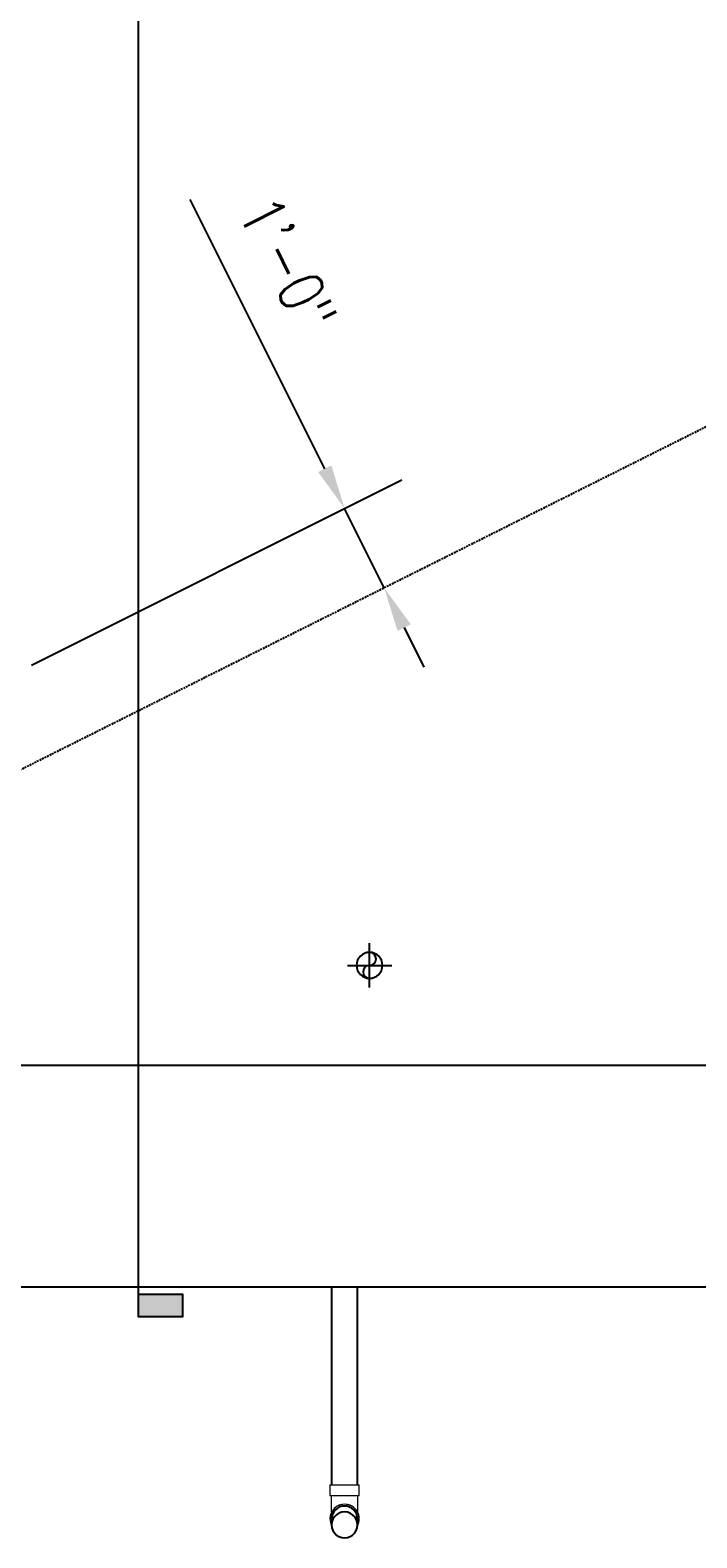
# Model space of a CAD drawing. Header units: inches. Extents: x -324 to 3718, y -103 to 368.
# Tile 2 of 5: x -165 to -75, y -64 to 140. Entities that reach past the tile are written whole.
import ezdxf
from ezdxf.enums import TextEntityAlignment as Align

# ---------------------------------------------------------------- set-up
doc = ezdxf.new("R2010")
doc.units = ezdxf.units.IN
doc.header["$MEASUREMENT"] = 0
doc.linetypes.add('HIDDEN', pattern=[0.375, 0.25, -0.125])
for name, color, linetype, lineweight in [('A-DETL', 3, 'Continuous', 9), ('A-FLOR', 5, 'Continuous', 18), ('G-ANNO-SYMB', 2, 'Continuous', 25), ('P-PIPE', 3, 'Continuous', 9), ('P-PIPE-CNTR', 3, 'Continuous', 9), ('S-ANNO-SYMB', 2, 'Continuous', 25)]:
    doc.layers.add(name, color=color, linetype=linetype, lineweight=lineweight)
doc.layers.add('S-ANNO-DIMS', color=1, linetype='Continuous')
doc.styles.add('Annotative', font='romans.shx', dxfattribs={"width": 0.8, "height": 0.125})
doc.styles.add('Arial', font='romans.shx', dxfattribs={"width": 0.8})
doc.dimstyles.new('Annotative', dxfattribs={"dimscale": 0, "dimtxt": 0.125, "dimasz": 0.125, "dimexe": 0.18, "dimexo": 0.0625, "dimgap": 0.09, "dimtad": 1, "dimdec": 3, "dimzin": 3, "dimdsep": 46, "dimlunit": 4, "dimtxsty": 'Annotative', "dimcen": 0.09, "dimclrt": 2, "dimazin": 2, "dimtfac": 1, "dimtdec": 3, "dimtmove": 0, "dimatfit": 0, "dimfxl": 1, "dimtfill": 1, "dimfrac": 2, "dimtolj": 1, "dimtzin": 0, "dimarcsym": 0})

# ---------------------------------------------------------------- blocks, each defined once
blk = doc.blocks.new('Bend - PVC - Sch 40 - DWV_USACE - Standard-1094379-RETAINING WALL ELEVATION')
at = {"layer": 'P-PIPE'}
for p, q in [((-124.9, -56.69), (-124.9, -58.19)), ((-124.9, -56.69), (-122.92, -56.69)), ((-122.92, -56.69), (-120.94, -56.69)), ((-120.94, -58.19), (-120.94, -56.69)), ((-122.92, -58.19), (-124.9, -58.19)), ((-120.94, -58.19), (-122.92, -58.19)), ((-124.9, -61.28), (-124.9, -61.3)), ((-120.94, -61.3), (-120.94, -61.28))]:
    blk.add_line(p, q, dxfattribs=at)
at = {"layer": 'P-PIPE', "flags": 128}
for points in [[(-124.67, -60.37), (-124.67, -60.32), (-124.67, -60.23), (-124.67, -60.13), (-124.67, -60.04), (-124.67, -59.94), (-124.67, -59.83), (-124.67, -59.73), (-124.67, -59.62), (-124.67, -59.51), (-124.67, -59.39), (-124.67, -59.28), (-124.67, -59.16), (-124.67, -59.04), (-124.67, -58.92), (-124.67, -58.8), (-124.67, -58.68), (-124.67, -58.56), (-124.67, -58.44), (-124.67, -58.31), (-124.67, -58.19), (-124.67, -58.19)], [(-121.17, -58.19), (-121.17, -58.31), (-121.17, -58.43), (-121.17, -58.56), (-121.17, -58.68), (-121.17, -58.8), (-121.17, -58.92), (-121.17, -59.04), (-121.17, -59.16), (-121.17, -59.28), (-121.17, -59.39), (-121.17, -59.51), (-121.17, -59.62), (-121.17, -59.72), (-121.17, -59.83), (-121.17, -59.93), (-121.17, -60.04), (-121.17, -60.13), (-121.17, -60.23), (-121.17, -60.32), (-121.17, -60.37)], [(-124.67, -61.28), (-124.67, -61.28), (-124.67, -61.27), (-124.67, -61.26), (-124.67, -61.24), (-124.67, -61.21), (-124.67, -61.19), (-124.67, -61.15), (-124.67, -61.11), (-124.67, -61.07), (-124.67, -61.03), (-124.67, -60.97), (-124.67, -60.92)], [(-121.17, -60.92), (-121.17, -60.97), (-121.17, -61.02), (-121.17, -61.07), (-121.17, -61.11), (-121.17, -61.15), (-121.17, -61.19), (-121.17, -61.21), (-121.17, -61.24), (-121.17, -61.26), (-121.17, -61.27), (-121.17, -61.28), (-121.17, -61.28)]]:
    blk.add_lwpolyline(points, dxfattribs=at)
at = {"layer": 'P-PIPE'}
for centre, start_param, end_param in [((-122.92, -61.3), 1.570796, 3.633795), ((-122.92, -61.28), 1.570796, 3.141593), ((-122.92, -61.28), 0, 1.570796), ((-122.92, -61.3), 5.790983, 7.853982)]:
    blk.add_ellipse(centre, major_axis=(1.98, 0), ratio=0.999946, start_param=start_param, end_param=end_param, dxfattribs=at)
blk = doc.blocks.new('Mechanical_Box_H_rvt-1-RETAINING WALL ELEVATION')
at = {"layer": 'P-PIPE', "lineweight": -3}
for p, q in [((-124.67, -30), (-124.67, -56.69)), ((-121.17, -56.69), (-121.17, -30)), ((-124.67, -61.3), (-124.67, -62.1)), ((-121.17, -62.1), (-121.17, -61.3))]:
    blk.add_line(p, q, dxfattribs=at)
at = {"layer": 'P-PIPE', "lineweight": -3, "flags": 128}
for points in [[(-122.92, -60.35), (-123.31, -60.4), (-123.68, -60.53), (-124.01, -60.73), (-124.29, -61.01), (-124.5, -61.34), (-124.63, -61.71), (-124.67, -62.1)], [(-121.17, -62.1), (-121.22, -61.71), (-121.35, -61.34), (-121.55, -61.01), (-121.83, -60.73), (-122.16, -60.53), (-122.53, -60.4), (-122.92, -60.35)], [(-124.67, -62.1), (-124.63, -62.49), (-124.5, -62.86), (-124.29, -63.19), (-124.01, -63.47), (-123.68, -63.68), (-123.31, -63.81), (-122.92, -63.85)], [(-122.92, -63.85), (-122.53, -63.81), (-122.16, -63.68), (-121.83, -63.47), (-121.55, -63.19), (-121.35, -62.86), (-121.22, -62.49), (-121.17, -62.1)]]:
    blk.add_lwpolyline(points, dxfattribs=at)
at = {"layer": 'P-PIPE', "lineweight": -3}
for centre, radius, start, end in [((-119.54, 13.5), 1.75, 0, 180), ((-119.54, 14.37), 0.875, 270.3429, 90), ((-119.54, 13.5), 1.75, 180, 360), ((-119.54, 12.62), 0.875, 90.3429, 270)]:
    blk.add_arc(centre, radius, start, end, dxfattribs=at)
for start_param, end_param in [(1.570796, 3.141593), (0, 1.570796)]:
    blk.add_ellipse((-122.92, -61.3), major_axis=(1.75, 0), ratio=0.999946, start_param=start_param, end_param=end_param, dxfattribs=at)
at = {"layer": 'P-PIPE-CNTR', "lineweight": -3}
for p, q in [((-119.54, 10.5), (-119.54, 16.5)), ((-122.54, 13.5), (-116.54, 13.5))]:
    blk.add_line(p, q, dxfattribs=at)
at = {"layer": 'P-PIPE', "lineweight": -3}
blk.add_blockref('Bend - PVC - Sch 40 - DWV_USACE - Standard-1094379-RETAINING WALL ELEVATION', (0, 0), dxfattribs=at)
blk = doc.blocks.new('*U18')
at = {"lineweight": -3}
blk.add_hatch(color=256, dxfattribs=at).paths.add_polyline_path([(0, -7.0182), (0, -7.0807), (0.125, -7.0807), (0.125, -7.0182)])
at = {"linetype": 'Continuous', "lineweight": -3}
blk.add_line((0, -0.3125), (0, -7.0807), dxfattribs=at)
at = {"lineweight": -3, "flags": 128}
blk.add_lwpolyline([(0, -7.0182), (0, -7.0807), (0.125, -7.0807), (0.125, -7.0182), (0, -7.0182)], close=True, dxfattribs=at)
at = {"linetype": 'Continuous', "lineweight": -3, "style": 'Arial'}
blk.add_attdef('X#', text='', height=0.0938, dxfattribs=at).set_placement((0, 0.0469), align=Align.BOTTOM_CENTER)
blk.add_attdef('X-###', text='', height=0.0938, dxfattribs=at).set_placement((0, -0.0469), align=Align.TOP_CENTER)
blk = doc.blocks.new('*D26')
at = {"layer": 'Defpoints', "color": 0, "transparency": 16777216}
for p in [(-117.56, 64.5), (-167.92, 52.73), (-162.56, 42)]:
    blk.add_point(p, dxfattribs=at)
at = {"layer": 'S-ANNO-DIMS', "color": 0, "lineweight": -2, "transparency": 16777216}
for p, q in [((-125.61, 80.6), (-143.79, 116.96)), ((-165.24, 54.07), (-115.19, 79.1)), ((-117.56, 64.5), (-122.92, 75.23)), ((-114.87, 59.13), (-112.19, 53.77))]:
    blk.add_line(p, q, dxfattribs=at)
at = {"layer": 'S-ANNO-DIMS', "color": 0, "transparency": 16777216}
for points in [[(-124.71, 81.05), (-126.5, 80.15), (-122.92, 75.23)], [(-113.98, 59.58), (-115.77, 58.69), (-117.56, 64.5)]]:
    blk.add_solid(points, dxfattribs=at)
at = {"layer": 'S-ANNO-DIMS', "color": 2, "transparency": 16777216, "insert": (-130.61, 108.24), "char_height": 6, "attachment_point": 5, "rotation": 296.5651, "style": 'Annotative', "bg_fill": 3, "box_fill_scale": 1.25, "bg_fill_color": 256, "bg_fill_true_color": 13158600, "bg_fill_transparency": 0}
blk.add_mtext('\\A1;1\'-0"', dxfattribs=at)

msp = doc.modelspace()

# ---------------------------------------------------------------- linework, layer by layer
at = {"layer": 'A-DETL', "color": 1, "linetype": 'HIDDEN', "lineweight": -3}
msp.add_line((223.447, 235), (-246.553, 0), dxfattribs=at)
at = {"layer": 'A-FLOR', "lineweight": -3}
for p, q in [((-299.9226, 0), (319.3522, 0)), ((195.0774, -30), (-299.9226, -30))]:
    msp.add_line(p, q, dxfattribs=at)
at = {"layer": 'S-ANNO-SYMB', "lineweight": -3}
msp.add_line((-236.6164, 0), (443.4345, 0), dxfattribs=at)

# ---------------------------------------------------------------- block references
at = {"layer": 'G-ANNO-SYMB', "lineweight": -3, "xscale": 48, "yscale": 48, "zscale": 48}
msp.add_blockref('*U18', (-150.8075, 305.9102), dxfattribs=at)
at = {"layer": 'P-PIPE', "lineweight": -3}
msp.add_blockref('Mechanical_Box_H_rvt-1-RETAINING WALL ELEVATION', (0, 0), dxfattribs=at)

# ---------------------------------------------------------------- next in the draw order: dimensions: what is measured, and where the dimension line sits
at = {"layer": 'S-ANNO-DIMS'}
dim = msp.add_linear_dim(base=(-117.5554, 64.4988), p1=(-167.9226, 52.7316), p2=(-162.5561, 41.9985), angle=296.565051, dimstyle='Annotative', override={"dimpost": '\\X', "dimse2": 1}, dxfattribs=at)
dim.commit()
dim.dimension.update_dxf_attribs({"geometry": '*D26', "text_midpoint": (-137.6637, 104.7154), "dimtype": 161})

doc.saveas('drawing.dxf')
